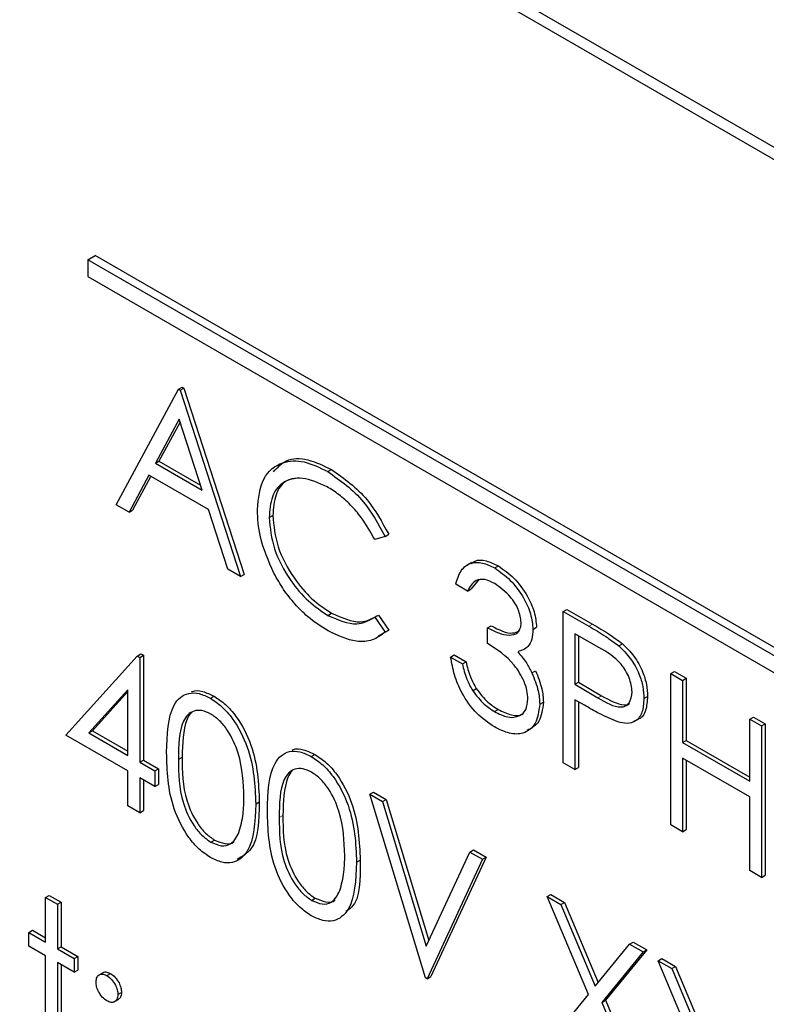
# Paper-space layout 'Blatt4' of a CAD drawing. Header units: millimetres. Extents: x 5 to 418, y 2 to 292.
# Tile 27 of 72: x 74.64 to 77.54, y 190.61 to 194.43. Entities that reach past the tile are written whole.
import ezdxf

# ---------------------------------------------------------------- set-up
doc = ezdxf.new("R2010")
doc.units = ezdxf.units.MM

psp = doc.layouts.new('Blatt4')

# ---------------------------------------------------------------- linework, layer by layer
at = {"color": 7, "linetype": 'Continuous', "lineweight": 25}
for p, q in [((86.2832, 188.9016), (71.9996, 197.1473)), ((86.2427, 188.8782), (72.1006, 197.0423)), ((74.9007, 193.4988), (74.929, 193.5151)), ((83.6689, 188.437), (74.9007, 193.4988)), ((74.9007, 193.4988), (74.9007, 193.4335)), ((83.6971, 188.4534), (74.929, 193.5151)), ((74.9007, 193.4335), (83.6689, 188.3717)), ((75.0103, 192.5474), (75.2518, 192.9959)), ((75.2518, 192.9959), (75.266, 193.0041)), ((75.2518, 192.9959), (75.2583, 192.9922)), ((75.2583, 192.9922), (75.2725, 193.0003)), ((75.2583, 192.9922), (75.4933, 192.2686)), ((75.266, 193.0041), (75.2725, 193.0003)), ((75.2725, 193.0003), (75.5075, 192.2768)), ((75.2546, 192.8798), (75.1624, 192.7084)), ((75.3443, 192.6034), (75.2546, 192.8798)), ((75.2582, 192.8685), (75.1765, 192.7166)), ((75.1624, 192.7084), (75.1765, 192.7166)), ((75.1624, 192.7084), (75.3443, 192.6034)), ((75.1765, 192.7166), (75.3378, 192.6235)), ((75.8325, 192.6758), (75.8467, 192.6839)), ((75.1376, 192.6624), (75.0602, 192.5187)), ((75.145, 192.6581), (75.0743, 192.5268)), ((75.3684, 192.5292), (75.1376, 192.6624)), ((75.0602, 192.5187), (75.0103, 192.5474)), ((75.0602, 192.5187), (75.0743, 192.5268)), ((75.4436, 192.2973), (75.3684, 192.5292)), ((75.6043, 192.4979), (75.6184, 192.5061)), ((76.0546, 192.4246), (76.0147, 192.4123)), ((76.0546, 192.4246), (76.0688, 192.4328)), ((75.4933, 192.2686), (75.4436, 192.2973)), ((76.39, 192.3229), (76.3724, 192.3127)), ((76.4803, 192.3018), (76.4945, 192.31)), ((75.4933, 192.2686), (75.5075, 192.2768)), ((76.3745, 192.2122), (76.3288, 192.2385)), ((76.4204, 192.2585), (76.3886, 192.2203)), ((76.3745, 192.2122), (76.3886, 192.2203)), ((75.8328, 192.1178), (75.847, 192.126)), ((76.0147, 192.1108), (76.0288, 192.119)), ((76.0147, 192.1108), (76.0546, 192.0528)), ((76.0288, 192.119), (76.0688, 192.061)), ((76.7465, 192.1331), (76.7607, 192.1412)), ((76.7465, 192.1331), (76.8464, 192.0754)), ((76.7465, 191.5451), (76.7465, 192.1331)), ((76.7607, 192.1412), (76.8605, 192.0836)), ((76.4528, 192.069), (76.4669, 192.0771)), ((76.4528, 192.0087), (76.4528, 192.069)), ((76.629, 192.0632), (76.6432, 192.0714)), ((76.0688, 192.061), (76.0284, 192.0365)), ((76.0546, 192.0528), (76.0688, 192.061)), ((76.8853, 191.9926), (76.7922, 192.0464)), ((76.7922, 192.0464), (76.7922, 191.8504)), ((76.8064, 192.0382), (76.8064, 191.8586)), ((76.9623, 191.9996), (76.9765, 192.0078)), ((74.8145, 191.653), (75.0924, 191.9599)), ((75.0924, 191.9599), (75.1065, 191.968)), ((75.0924, 191.9599), (75.1017, 191.9545)), ((75.1017, 191.9545), (75.1158, 191.9627)), ((75.1017, 191.9545), (75.1017, 191.5475)), ((75.1065, 191.968), (75.1158, 191.9627)), ((75.1158, 191.9627), (75.1158, 191.5557)), ((76.3092, 191.9559), (76.3233, 191.9641)), ((76.3092, 191.9559), (76.3549, 191.9295)), ((76.3233, 191.9641), (76.369, 191.9377)), ((76.3549, 191.9295), (76.369, 191.9377)), ((76.6248, 191.8946), (76.6389, 191.9027)), ((77.1643, 191.8919), (77.1784, 191.9001)), ((77.1643, 191.8919), (77.21, 191.8655)), ((77.1643, 191.304), (77.1643, 191.8919)), ((77.1784, 191.9001), (77.2241, 191.8737)), ((76.7922, 191.8504), (76.8064, 191.8586)), ((76.7922, 191.8504), (76.8814, 191.7977)), ((76.8064, 191.8586), (76.8955, 191.8058)), ((77.21, 191.8655), (77.2241, 191.8737)), ((77.21, 191.8655), (77.21, 191.6243)), ((77.2241, 191.8737), (77.2241, 191.6325)), ((75.056, 191.8292), (74.9042, 191.6615)), ((75.056, 191.8217), (74.9184, 191.6697)), ((75.056, 191.5739), (75.056, 191.8292)), ((75.3763, 191.796), (75.3905, 191.8041)), ((76.3948, 191.8252), (76.4089, 191.8334)), ((77.0598, 191.7945), (77.074, 191.8027)), ((76.6551, 191.7726), (76.6693, 191.7807)), ((76.8286, 191.7691), (76.7922, 191.7901)), ((76.7922, 191.7901), (76.7922, 191.5188)), ((76.8064, 191.7819), (76.8064, 191.5269)), ((76.4798, 191.7443), (76.494, 191.7525)), ((77.0225, 191.7056), (77.0402, 191.7158)), ((77.471, 191.7148), (77.4852, 191.723)), ((77.471, 191.7148), (77.5167, 191.6884)), ((77.471, 191.4736), (77.471, 191.7148)), ((77.4852, 191.723), (77.5309, 191.6966)), ((77.5167, 191.6884), (77.5309, 191.6966)), ((77.5167, 191.6884), (77.5167, 191.1005)), ((77.5309, 191.6966), (77.5309, 191.1087)), ((75.056, 191.5136), (74.8145, 191.653)), ((74.9042, 191.6615), (74.9184, 191.6697)), ((74.9042, 191.6615), (75.056, 191.5739)), ((74.9184, 191.6697), (75.056, 191.5902)), ((77.21, 191.6243), (77.2241, 191.6325)), ((77.21, 191.6243), (77.471, 191.4736)), ((77.2241, 191.6325), (77.471, 191.4899)), ((75.768, 191.5699), (75.7821, 191.578)), ((75.1017, 191.5475), (75.1158, 191.5557)), ((75.1017, 191.5475), (75.1604, 191.5136)), ((75.1158, 191.5557), (75.1746, 191.5218)), ((76.7922, 191.5188), (76.7465, 191.5451)), ((77.471, 191.4133), (77.21, 191.564)), ((77.21, 191.564), (77.21, 191.2776)), ((77.2241, 191.5559), (77.2241, 191.2858)), ((75.056, 191.3779), (75.056, 191.5136)), ((75.1604, 191.5136), (75.1746, 191.5218)), ((75.1604, 191.5136), (75.1604, 191.4533)), ((75.1746, 191.5218), (75.1746, 191.4615)), ((76.7922, 191.5188), (76.8064, 191.5269)), ((75.1604, 191.4533), (75.1017, 191.4872)), ((75.1017, 191.4872), (75.1017, 191.3515)), ((75.1158, 191.479), (75.1158, 191.3597)), ((75.1604, 191.4533), (75.1746, 191.4615)), ((75.9959, 191.4232), (76.01, 191.4314)), ((75.9959, 191.4232), (76.0449, 191.395)), ((76.2113, 190.711), (75.9959, 191.4232)), ((76.01, 191.4314), (76.059, 191.4031)), ((75.5521, 191.3853), (75.5662, 191.3934)), ((76.0449, 191.395), (76.059, 191.4031)), ((76.0449, 191.395), (76.2146, 190.8337)), ((76.059, 191.4031), (76.2246, 190.8553)), ((77.471, 191.1269), (77.471, 191.4133)), ((75.1017, 191.3515), (75.056, 191.3779)), ((75.1017, 191.3515), (75.1158, 191.3597)), ((77.21, 191.2776), (77.1643, 191.304)), ((77.21, 191.2776), (77.2241, 191.2858)), ((75.3779, 191.2373), (75.392, 191.2455)), ((76.2146, 190.8337), (76.3843, 191.199)), ((76.3843, 191.199), (76.3984, 191.2072)), ((76.3843, 191.199), (76.4332, 191.1708)), ((76.3984, 191.2072), (76.4474, 191.1789)), ((75.9437, 191.1592), (75.9578, 191.1673)), ((76.4332, 191.1708), (76.2178, 190.7072)), ((76.4474, 191.1789), (76.232, 190.7154)), ((76.4332, 191.1708), (76.4474, 191.1789)), ((77.5167, 191.1005), (77.471, 191.1269)), ((77.5167, 191.1005), (77.5309, 191.1087)), ((74.7362, 191.0224), (74.7503, 191.0305)), ((74.7362, 191.0224), (74.7819, 190.996)), ((74.7362, 190.849), (74.7362, 191.0224)), ((74.7503, 191.0305), (74.796, 191.0042)), ((74.7819, 190.996), (74.796, 191.0042)), ((74.796, 191.0042), (74.796, 190.8308)), ((75.7695, 191.0112), (75.7836, 191.0194)), ((76.6845, 191.0257), (76.6987, 191.0339)), ((76.6845, 191.0257), (76.7372, 190.9953)), ((76.8442, 190.6454), (76.6845, 191.0257)), ((76.6987, 191.0339), (76.7514, 191.0034)), ((76.7372, 190.9953), (76.7514, 191.0034)), ((76.7514, 191.0034), (76.8821, 190.692)), ((74.7819, 190.996), (74.7819, 190.8226)), ((76.7372, 190.9953), (76.8705, 190.6778)), ((74.6709, 190.8867), (74.685, 190.8949)), ((74.6709, 190.8339), (74.6709, 190.8867)), ((74.6709, 190.8867), (74.7362, 190.849)), ((74.685, 190.8949), (74.7362, 190.8653)), ((77.0038, 190.8414), (77.018, 190.8495)), ((77.018, 190.8495), (77.0707, 190.8191)), ((74.7362, 190.7963), (74.6709, 190.8339)), ((74.7819, 190.8226), (74.796, 190.8308)), ((74.7819, 190.8226), (74.8471, 190.785)), ((74.796, 190.8308), (74.8613, 190.7931)), ((76.8705, 190.6778), (77.0038, 190.8414)), ((77.0566, 190.8109), (76.897, 190.615)), ((77.0707, 190.8191), (76.9111, 190.6232)), ((77.0038, 190.8414), (77.0566, 190.8109)), ((77.0566, 190.8109), (77.0707, 190.8191)), ((74.7362, 190.4194), (74.7362, 190.7963)), ((74.8471, 190.7322), (74.7819, 190.7699)), ((74.7819, 190.7699), (74.7819, 190.393)), ((74.8471, 190.785), (74.8613, 190.7931)), ((74.8471, 190.785), (74.8471, 190.7322)), ((74.8613, 190.7931), (74.8613, 190.7404)), ((77.1153, 190.777), (77.1295, 190.7852)), ((77.1153, 190.777), (77.168, 190.7466)), ((77.275, 190.3967), (77.1153, 190.777)), ((77.1295, 190.7852), (77.1822, 190.7547)), ((74.796, 190.7617), (74.796, 190.4012)), ((74.8471, 190.7322), (74.8613, 190.7404)), ((74.9606, 190.7312), (74.9429, 190.721)), ((77.168, 190.7466), (77.1822, 190.7547)), ((77.168, 190.7466), (77.3013, 190.4291)), ((77.1822, 190.7547), (77.3129, 190.4434)), ((74.9744, 190.719), (74.9885, 190.7272)), ((76.2178, 190.7072), (76.2113, 190.711)), ((76.2178, 190.7072), (76.232, 190.7154)), ((75.0168, 190.6455), (75.031, 190.6537)), ((75.0026, 190.6169), (75.0202, 190.6271)), ((76.678, 190.4416), (76.8442, 190.6454)), ((76.897, 190.615), (76.9111, 190.6232)), ((76.897, 190.615), (77.0631, 190.2192)), ((76.9111, 190.6232), (77.0772, 190.2274))]:
    psp.add_line(p, q, dxfattribs=at)
at = {"color": 7, "linetype": 'Continuous', "lineweight": 18}
for p, q in [((76.8464, 192.0754), (76.8605, 192.0836)), ((76.8814, 191.7977), (76.8955, 191.8058)), ((75.2518, 191.5588), (75.266, 191.567)), ((75.6434, 191.3327), (75.6576, 191.3409))]:
    psp.add_line(p, q, dxfattribs=at)
psp.add_open_spline([(63.2878, 206.2101), (65.3638, 204.8815), (69.5171, 202.2233), (77.1005, 197.6481), (86.0676, 192.4999), (93.1334, 188.7939), (96.6687, 186.9397)], degree=3, knots=[0, 0, 0, 0, 0.1970476, 0.3942021, 0.6969067, 1, 1, 1, 1], dxfattribs=at)
at = {"color": 7, "linetype": 'Continuous', "lineweight": 25}
for points, knots in [([(63.4542, 205.8474), (64.8106, 204.9738), (67.7482, 203.0819), (72.3774, 200.2267), (77.3222, 197.2729), (82.3608, 194.3679), (87.4902, 191.5143), (92.3127, 188.9139), (95.4616, 187.2888), (96.84, 186.5775)], [0, 0, 0, 0, 0.129176, 0.279748, 0.430402, 0.581177, 0.731953, 0.88267, 1, 1, 1, 1]), ([(75.5586, 192.5283), (75.5632, 192.5717), (75.5725, 192.6585), (75.6478, 192.7159), (75.7385, 192.722), (75.8012, 192.6912), (75.8325, 192.6758)], [0, 0, 0, 0, 0.279512, 0.55908, 0.779374, 1, 1, 1, 1]), ([(75.6211, 192.6749), (75.6366, 192.692), (75.67, 192.7286), (75.7534, 192.7292), (75.8156, 192.699), (75.8467, 192.6839)], [0, 0, 0, 0, 0.303709, 0.651592, 1, 1, 1, 1]), ([(75.8467, 192.6839), (75.8955, 192.6495), (75.9829, 192.5879), (76.0425, 192.4802), (76.0688, 192.4328)], [0, 0, 0, 0, 0.559517, 1, 1, 1, 1]), ([(75.8297, 192.6171), (75.7972, 192.6316), (75.7321, 192.6605), (75.6563, 192.6405), (75.6112, 192.5826), (75.6066, 192.5262), (75.6043, 192.4979)], [0, 0, 0, 0, 0.279856, 0.559519, 0.779686, 1, 1, 1, 1]), ([(75.7196, 192.6507), (75.7021, 192.6486), (75.6625, 192.644), (75.6258, 192.5898), (75.6209, 192.534), (75.6184, 192.5061)], [0, 0, 0, 0, 0.285239, 0.6425, 1, 1, 1, 1]), ([(75.8325, 192.6758), (75.8814, 192.6413), (75.9688, 192.5797), (76.0284, 192.472), (76.0546, 192.4246)], [0, 0, 0, 0, 0.559517, 1, 1, 1, 1]), ([(76.0147, 192.4123), (75.998, 192.4419), (75.9706, 192.4908), (75.9209, 192.5473), (75.8761, 192.588), (75.8451, 192.6074), (75.8297, 192.6171)], [0, 0, 0, 0, 0.339327, 0.559466, 0.779727, 1, 1, 1, 1]), ([(75.6231, 192.2814), (75.6021, 192.3292), (75.5644, 192.4146), (75.5604, 192.4935), (75.5586, 192.5283)], [0, 0, 0, 0, 0.5590286, 1, 1, 1, 1]), ([(75.6043, 192.4979), (75.6082, 192.4576), (75.6159, 192.3771), (75.6797, 192.2583), (75.7554, 192.1688), (75.807, 192.1348), (75.8328, 192.1178)], [0, 0, 0, 0, 0.279434, 0.558921, 0.779283, 1, 1, 1, 1]), ([(75.6184, 192.5061), (75.6223, 192.4658), (75.6301, 192.3853), (75.6939, 192.2665), (75.7695, 192.177), (75.8211, 192.143), (75.847, 192.126)], [0, 0, 0, 0, 0.279434, 0.558921, 0.779283, 1, 1, 1, 1]), ([(76.3288, 192.2385), (76.3347, 192.2578), (76.3464, 192.2961), (76.3853, 192.3237), (76.4323, 192.3252), (76.4643, 192.3096), (76.4803, 192.3018)], [0, 0, 0, 0, 0.280288, 0.55968, 0.779747, 1, 1, 1, 1]), ([(76.3905, 192.3184), (76.395, 192.3223), (76.4095, 192.3348), (76.447, 192.3325), (76.4787, 192.3175), (76.4945, 192.31)], [0, 0, 0, 0, 0.184623, 0.592139, 1, 1, 1, 1]), ([(76.4803, 192.3018), (76.501, 192.2873), (76.5422, 192.2584), (76.5915, 192.1922), (76.6228, 192.1229), (76.627, 192.0831), (76.629, 192.0632)], [0, 0, 0, 0, 0.280085, 0.559868, 0.780099, 1, 1, 1, 1]), ([(76.4945, 192.31), (76.5151, 192.2955), (76.5563, 192.2666), (76.6056, 192.2004), (76.6369, 192.131), (76.6411, 192.0912), (76.6432, 192.0714)], [0, 0, 0, 0, 0.280085, 0.559868, 0.780099, 1, 1, 1, 1]), ([(75.8331, 192.0574), (75.8063, 192.0745), (75.7622, 192.1029), (75.7042, 192.1605), (75.6592, 192.2173), (75.6352, 192.26), (75.6231, 192.2814)], [0, 0, 0, 0, 0.3398376, 0.5599275, 0.7799589, 1, 1, 1, 1]), ([(76.481, 192.2411), (76.4677, 192.2476), (76.4413, 192.2604), (76.3992, 192.2553), (76.3839, 192.2285), (76.3745, 192.2122)], [0, 0, 0, 0, 0.280636, 0.560364, 1, 1, 1, 1]), ([(76.5833, 192.0898), (76.5808, 192.1067), (76.5756, 192.1406), (76.5366, 192.2012), (76.502, 192.226), (76.481, 192.2411)], [0, 0, 0, 0, 0.278859, 0.560074, 1, 1, 1, 1]), ([(75.8328, 192.1178), (75.8722, 192.1007), (75.9426, 192.0699), (75.9926, 192.0983), (76.0147, 192.1108)], [0, 0, 0, 0, 0.5587722, 1, 1, 1, 1]), ([(75.847, 192.126), (75.8863, 192.1088), (75.9568, 192.0781), (76.0068, 192.1065), (76.0288, 192.119)], [0, 0, 0, 0, 0.5587722, 1, 1, 1, 1]), ([(76.4528, 192.069), (76.4816, 192.0554), (76.5247, 192.0351), (76.5669, 192.0453), (76.5813, 192.0662), (76.5827, 192.082), (76.5833, 192.0898)], [0, 0, 0, 0, 0.499418, 0.749016, 0.874544, 1, 1, 1, 1]), ([(76.4669, 192.0771), (76.4966, 192.062), (76.5377, 192.0411), (76.5678, 192.054), (76.5762, 192.0576)], [0, 0, 0, 0, 0.720586, 1, 1, 1, 1]), ([(76.8464, 192.0754), (76.8681, 192.0629), (76.907, 192.0406), (76.9454, 192.0122), (76.9623, 191.9996)], [0, 0, 0, 0, 0.560314, 1, 1, 1, 1]), ([(76.8605, 192.0836), (76.8823, 192.0711), (76.9211, 192.0488), (76.9596, 192.0203), (76.9765, 192.0078)], [0, 0, 0, 0, 0.560314, 1, 1, 1, 1]), ([(76.0546, 192.0528), (76.0389, 192.0411), (76.0076, 192.0177), (75.9321, 192.0113), (75.8706, 192.0399), (75.8331, 192.0574)], [0, 0, 0, 0, 0.28041, 0.560795, 1, 1, 1, 1]), ([(76.629, 192.0632), (76.6282, 192.0501), (76.6266, 192.0239), (76.6082, 191.9894), (76.5842, 191.9814), (76.5696, 191.9766)], [0, 0, 0, 0, 0.280508, 0.560792, 1, 1, 1, 1]), ([(76.6095, 191.7939), (76.6087, 191.8045), (76.6072, 191.8259), (76.5914, 191.8721), (76.544, 191.9501), (76.4893, 191.9852), (76.4528, 192.0087)], [0, 0, 0, 0, 0.125587, 0.251191, 0.500605, 1, 1, 1, 1]), ([(77.0141, 191.8206), (77.0118, 191.8388), (77.0084, 191.8662), (76.9896, 191.9036), (76.9536, 191.9541), (76.9157, 191.9755), (76.8853, 191.9926)], [0, 0, 0, 0, 0.248969, 0.374729, 0.500383, 1, 1, 1, 1]), ([(76.9623, 191.9996), (76.9778, 191.9843), (77.0087, 191.9535), (77.0407, 191.8953), (77.0576, 191.8404), (77.0591, 191.8098), (77.0598, 191.7945)], [0, 0, 0, 0, 0.279705, 0.559381, 0.779509, 1, 1, 1, 1]), ([(76.9765, 192.0078), (76.9919, 191.9924), (77.0229, 191.9617), (77.0549, 191.9034), (77.0717, 191.8485), (77.0732, 191.818), (77.074, 191.8027)], [0, 0, 0, 0, 0.279705, 0.559381, 0.779509, 1, 1, 1, 1]), ([(76.479, 191.6845), (76.4557, 191.7003), (76.409, 191.732), (76.3539, 191.809), (76.3219, 191.8868), (76.3134, 191.9328), (76.3092, 191.9559)], [0, 0, 0, 0, 0.279886, 0.558979, 0.779263, 1, 1, 1, 1]), ([(76.5696, 191.9766), (76.5814, 191.9626), (76.6026, 191.9376), (76.618, 191.9077), (76.6248, 191.8946)], [0, 0, 0, 0, 0.559795, 1, 1, 1, 1]), ([(76.3549, 191.9295), (76.3596, 191.9097), (76.3679, 191.8744), (76.3866, 191.8403), (76.3948, 191.8252)], [0, 0, 0, 0, 0.560694, 1, 1, 1, 1]), ([(76.369, 191.9377), (76.3737, 191.9179), (76.382, 191.8826), (76.4007, 191.8484), (76.4089, 191.8334)], [0, 0, 0, 0, 0.560694, 1, 1, 1, 1]), ([(76.6248, 191.8946), (76.6345, 191.8709), (76.652, 191.8287), (76.6542, 191.7897), (76.6551, 191.7726)], [0, 0, 0, 0, 0.559419, 1, 1, 1, 1]), ([(76.6389, 191.9027), (76.6487, 191.8791), (76.6661, 191.8369), (76.6683, 191.7979), (76.6693, 191.7807)], [0, 0, 0, 0, 0.559419, 1, 1, 1, 1]), ([(75.2061, 191.585), (75.2081, 191.654), (75.2106, 191.7405), (75.258, 191.8014), (75.2911, 191.8174), (75.3317, 191.8175), (75.3615, 191.8032), (75.3763, 191.796)], [0, 0, 0, 0, 0.498702, 0.624177, 0.749467, 0.874745, 1, 1, 1, 1]), ([(75.3024, 191.821), (75.3038, 191.8216), (75.3159, 191.8278), (75.3463, 191.8248), (75.3758, 191.811), (75.3905, 191.8041)], [0, 0, 0, 0, 0.057969, 0.529028, 1, 1, 1, 1]), ([(75.3905, 191.8041), (75.4055, 191.7941), (75.4354, 191.774), (75.4901, 191.7118), (75.5589, 191.574), (75.5633, 191.4657), (75.5662, 191.3934)], [0, 0, 0, 0, 0.1256, 0.251197, 0.500581, 1, 1, 1, 1]), ([(76.3948, 191.8252), (76.4094, 191.8062), (76.4356, 191.7722), (76.4663, 191.7529), (76.4798, 191.7443)], [0, 0, 0, 0, 0.558748, 1, 1, 1, 1]), ([(76.4089, 191.8334), (76.4235, 191.8144), (76.4497, 191.7804), (76.4804, 191.761), (76.494, 191.7525)], [0, 0, 0, 0, 0.558748, 1, 1, 1, 1]), ([(76.8814, 191.7977), (76.9124, 191.7796), (76.9512, 191.7571), (76.9888, 191.7648), (77.0084, 191.7805), (77.0118, 191.8046), (77.0141, 191.8206)], [0, 0, 0, 0, 0.499721, 0.62535, 0.751083, 1, 1, 1, 1]), ([(76.8955, 191.8058), (76.9259, 191.7887), (76.9639, 191.7674), (76.9981, 191.7706), (77.0032, 191.7751), (77.0037, 191.7755)], [0, 0, 0, 0, 0.782951, 0.979784, 1, 1, 1, 1]), ([(77.074, 191.8027), (77.0725, 191.7844), (77.0697, 191.748), (77.0531, 191.7194), (77.0389, 191.7155), (77.0382, 191.7153)], [0, 0, 0, 0, 0.486653, 0.971789, 1, 1, 1, 1]), ([(75.3763, 191.796), (75.3913, 191.7859), (75.4213, 191.7659), (75.4759, 191.7036), (75.5447, 191.5658), (75.5491, 191.4575), (75.5521, 191.3853)], [0, 0, 0, 0, 0.1256, 0.251197, 0.500581, 1, 1, 1, 1]), ([(76.6551, 191.7726), (76.6515, 191.7458), (76.6442, 191.6923), (76.5964, 191.6565), (76.5382, 191.6556), (76.4987, 191.6749), (76.479, 191.6845)], [0, 0, 0, 0, 0.279304, 0.558838, 0.779277, 1, 1, 1, 1]), ([(76.4798, 191.7443), (76.4975, 191.7355), (76.5327, 191.7179), (76.5754, 191.7238), (76.6043, 191.7489), (76.6077, 191.7789), (76.6095, 191.7939)], [0, 0, 0, 0, 0.280599, 0.560151, 0.780303, 1, 1, 1, 1]), ([(76.6693, 191.7807), (76.6659, 191.7533), (76.6594, 191.6996), (76.6234, 191.6801), (76.6058, 191.6705)], [0, 0, 0, 0, 0.510172, 1, 1, 1, 1]), ([(76.9582, 191.7039), (76.9342, 191.7143), (76.8911, 191.7329), (76.8477, 191.758), (76.8286, 191.7691)], [0, 0, 0, 0, 0.5596942, 1, 1, 1, 1]), ([(77.0598, 191.7945), (77.0586, 191.7758), (77.0562, 191.7385), (77.0307, 191.706), (76.996, 191.6956), (76.9708, 191.7012), (76.9582, 191.7039)], [0, 0, 0, 0, 0.280099, 0.559324, 0.779458, 1, 1, 1, 1]), ([(75.3779, 191.7348), (75.3662, 191.7402), (75.3428, 191.751), (75.3119, 191.7482), (75.2872, 191.7335), (75.2535, 191.6814), (75.2526, 191.6133), (75.2518, 191.5588)], [0, 0, 0, 0, 0.125139, 0.250418, 0.375519, 0.500847, 1, 1, 1, 1]), ([(75.3032, 191.7401), (75.303, 191.74), (75.2946, 191.7351), (75.2698, 191.686), (75.2677, 191.6199), (75.266, 191.567)], [0, 0, 0, 0, 0.004517, 0.204302, 1, 1, 1, 1]), ([(75.5064, 191.4119), (75.5045, 191.4675), (75.5017, 191.5509), (75.454, 191.6593), (75.4128, 191.7104), (75.3895, 191.7266), (75.3779, 191.7348)], [0, 0, 0, 0, 0.500072, 0.749021, 0.874598, 1, 1, 1, 1]), ([(76.494, 191.7525), (76.5113, 191.7442), (76.5458, 191.7275), (76.581, 191.7268), (76.5918, 191.7379), (76.5924, 191.7385)], [0, 0, 0, 0, 0.486345, 0.9708751, 1, 1, 1, 1]), ([(75.3763, 191.1779), (75.3615, 191.1879), (75.3318, 191.2078), (75.2777, 191.2698), (75.2108, 191.4072), (75.208, 191.5138), (75.2061, 191.585)], [0, 0, 0, 0, 0.125551, 0.25109, 0.50025, 1, 1, 1, 1]), ([(75.5977, 191.3589), (75.5997, 191.4279), (75.6022, 191.5144), (75.6496, 191.5753), (75.6827, 191.5913), (75.7233, 191.5915), (75.7531, 191.5771), (75.768, 191.5699)], [0, 0, 0, 0, 0.498702, 0.624177, 0.749467, 0.874745, 1, 1, 1, 1]), ([(75.6941, 191.5949), (75.6954, 191.5956), (75.7075, 191.6018), (75.7379, 191.5987), (75.7674, 191.5849), (75.7821, 191.578)], [0, 0, 0, 0, 0.057969, 0.529028, 1, 1, 1, 1]), ([(75.7821, 191.578), (75.7971, 191.568), (75.8271, 191.5479), (75.8817, 191.4857), (75.9505, 191.3479), (75.9549, 191.2396), (75.9578, 191.1673)], [0, 0, 0, 0, 0.1256, 0.251197, 0.500581, 1, 1, 1, 1]), ([(75.2518, 191.5588), (75.2522, 191.5036), (75.2527, 191.421), (75.3016, 191.3126), (75.3429, 191.2618), (75.3662, 191.2455), (75.3779, 191.2373)], [0, 0, 0, 0, 0.5002912, 0.749086, 0.8746062, 1, 1, 1, 1]), ([(75.266, 191.567), (75.2663, 191.5118), (75.2669, 191.4292), (75.3158, 191.3207), (75.3571, 191.27), (75.3804, 191.2537), (75.392, 191.2455)], [0, 0, 0, 0, 0.5002912, 0.749086, 0.8746062, 1, 1, 1, 1]), ([(75.768, 191.5699), (75.7829, 191.5598), (75.8129, 191.5398), (75.8675, 191.4776), (75.9364, 191.3398), (75.9408, 191.2314), (75.9437, 191.1592)], [0, 0, 0, 0, 0.1256, 0.251197, 0.500581, 1, 1, 1, 1]), ([(75.7695, 191.5087), (75.7578, 191.5141), (75.7345, 191.5249), (75.7035, 191.5221), (75.6788, 191.5074), (75.6451, 191.4553), (75.6442, 191.3872), (75.6434, 191.3327)], [0, 0, 0, 0, 0.125139, 0.250418, 0.375519, 0.500847, 1, 1, 1, 1]), ([(75.6948, 191.514), (75.6946, 191.5139), (75.6863, 191.509), (75.6615, 191.4599), (75.6593, 191.3938), (75.6576, 191.3409)], [0, 0, 0, 0, 0.004517, 0.204302, 1, 1, 1, 1]), ([(75.898, 191.1858), (75.8961, 191.2415), (75.8933, 191.3249), (75.8456, 191.4332), (75.8045, 191.4843), (75.7811, 191.5006), (75.7695, 191.5087)], [0, 0, 0, 0, 0.500072, 0.749021, 0.874598, 1, 1, 1, 1]), ([(75.5521, 191.3853), (75.5492, 191.3163), (75.5449, 191.213), (75.4757, 191.1555), (75.4213, 191.1562), (75.3913, 191.1707), (75.3763, 191.1779)], [0, 0, 0, 0, 0.499407, 0.748743, 0.874372, 1, 1, 1, 1]), ([(75.5662, 191.3934), (75.5647, 191.3217), (75.5626, 191.2173), (75.4998, 191.1817), (75.4802, 191.1705)], [0, 0, 0, 0, 0.68684, 1, 1, 1, 1]), ([(75.4871, 191.2752), (75.4936, 191.2986), (75.5052, 191.3403), (75.506, 191.39), (75.5064, 191.4119)], [0, 0, 0, 0, 0.559599, 1, 1, 1, 1]), ([(75.768, 190.9518), (75.7531, 190.9618), (75.7234, 190.9817), (75.6693, 191.0437), (75.6025, 191.1811), (75.5996, 191.2877), (75.5977, 191.3589)], [0, 0, 0, 0, 0.1255507, 0.25109, 0.5002501, 1, 1, 1, 1]), ([(75.6434, 191.3327), (75.6438, 191.2776), (75.6444, 191.195), (75.6933, 191.0865), (75.7346, 191.0358), (75.7578, 191.0194), (75.7695, 191.0112)], [0, 0, 0, 0, 0.500291, 0.749086, 0.874606, 1, 1, 1, 1]), ([(75.6576, 191.3409), (75.658, 191.2857), (75.6585, 191.2031), (75.7074, 191.0946), (75.7487, 191.0439), (75.772, 191.0276), (75.7836, 191.0194)], [0, 0, 0, 0, 0.500291, 0.749086, 0.874606, 1, 1, 1, 1]), ([(75.3779, 191.2373), (75.3918, 191.2313), (75.4196, 191.2193), (75.4626, 191.228), (75.4778, 191.2573), (75.4871, 191.2752)], [0, 0, 0, 0, 0.280257, 0.560781, 1, 1, 1, 1]), ([(75.392, 191.2455), (75.4056, 191.24), (75.4327, 191.2289), (75.4606, 191.2289), (75.4679, 191.2389), (75.4682, 191.2392)], [0, 0, 0, 0, 0.492383, 0.985234, 1, 1, 1, 1]), ([(75.9437, 191.1592), (75.9408, 191.0903), (75.9366, 190.9869), (75.8674, 190.9294), (75.8129, 190.9301), (75.7829, 190.9446), (75.768, 190.9518)], [0, 0, 0, 0, 0.499407, 0.748743, 0.874372, 1, 1, 1, 1]), ([(75.8787, 191.0491), (75.8852, 191.0725), (75.8968, 191.1142), (75.8976, 191.1639), (75.898, 191.1858)], [0, 0, 0, 0, 0.559599, 1, 1, 1, 1]), ([(75.9578, 191.1673), (75.9585, 191.0932), (75.9592, 191.0049), (75.9103, 190.9728), (75.9024, 190.9676)], [0, 0, 0, 0, 0.83825, 1, 1, 1, 1]), ([(75.7695, 191.0112), (75.7834, 191.0052), (75.8112, 190.9932), (75.8542, 191.0019), (75.8694, 191.0312), (75.8787, 191.0491)], [0, 0, 0, 0, 0.280257, 0.560781, 1, 1, 1, 1]), ([(75.7836, 191.0194), (75.7972, 191.0139), (75.8244, 191.0028), (75.8522, 191.0028), (75.8596, 191.0128), (75.8598, 191.0131)], [0, 0, 0, 0, 0.492383, 0.985234, 1, 1, 1, 1]), ([(74.9593, 190.7295), (74.96, 190.7302), (74.9636, 190.7338), (74.9741, 190.7337), (74.9837, 190.7294), (74.9885, 190.7272)], [0, 0, 0, 0, 0.111363, 0.55562, 1, 1, 1, 1]), ([(74.932, 190.6945), (74.9328, 190.7013), (74.9343, 190.7148), (74.9458, 190.7241), (74.9597, 190.7259), (74.9695, 190.7213), (74.9744, 190.719)], [0, 0, 0, 0, 0.279585, 0.559454, 0.779697, 1, 1, 1, 1]), ([(74.9744, 190.621), (74.9681, 190.6255), (74.9556, 190.6344), (74.9418, 190.6558), (74.9333, 190.6767), (74.9324, 190.6886), (74.932, 190.6945)], [0, 0, 0, 0, 0.279647, 0.559299, 0.779615, 1, 1, 1, 1]), ([(74.9744, 190.719), (74.9807, 190.7146), (74.9932, 190.7057), (75.007, 190.6843), (75.0157, 190.6633), (75.0164, 190.6515), (75.0168, 190.6455)], [0, 0, 0, 0, 0.279602, 0.559212, 0.779475, 1, 1, 1, 1]), ([(74.9885, 190.7272), (74.9948, 190.7227), (75.0074, 190.7138), (75.0211, 190.6924), (75.0298, 190.6715), (75.0306, 190.6596), (75.031, 190.6537)], [0, 0, 0, 0, 0.279602, 0.559212, 0.779475, 1, 1, 1, 1]), ([(75.031, 190.6537), (75.0304, 190.6467), (75.0294, 190.634), (75.0215, 190.629), (75.018, 190.6268)], [0, 0, 0, 0, 0.556603, 1, 1, 1, 1]), ([(75.0168, 190.6455), (75.0161, 190.6387), (75.0147, 190.625), (75.0031, 190.6159), (74.9892, 190.6139), (74.9793, 190.6187), (74.9744, 190.621)], [0, 0, 0, 0, 0.279517, 0.559326, 0.779544, 1, 1, 1, 1])]:
    psp.add_open_spline(points, degree=3, knots=knots, dxfattribs=at)

doc.saveas('drawing.dxf')
